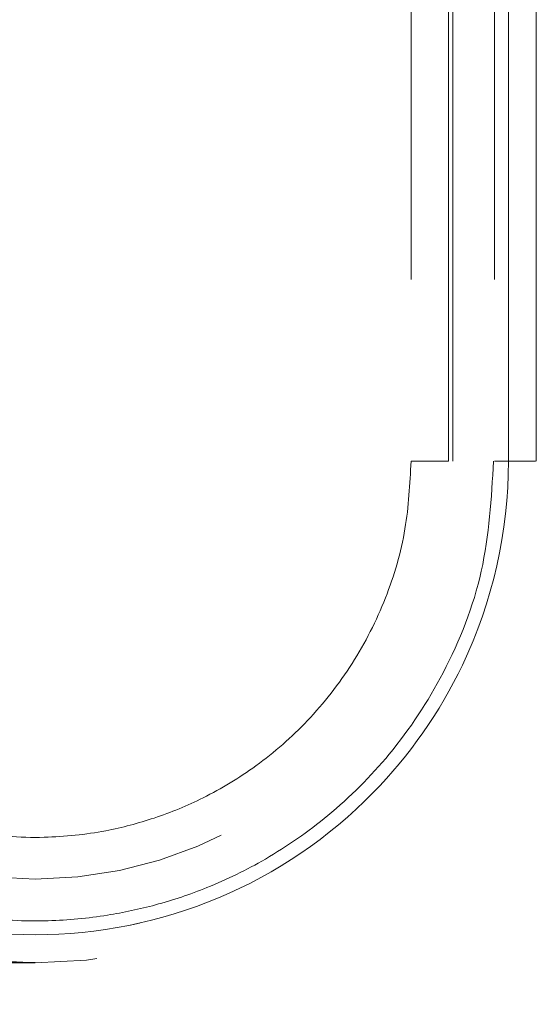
# Model space of a CAD drawing. Header units: inches. Extents: x 0.2 to 10.7, y 0.2 to 7.9.
# Tile 5 of 105: x 3.1035 to 3.1644, y 1.9881 to 2.104. Entities that reach past the tile are written whole.
import ezdxf

# ---------------------------------------------------------------- set-up
doc = ezdxf.new("R2010")
doc.units = ezdxf.units.IN
doc.header["$MEASUREMENT"] = 0
doc.linetypes.add('HIDDEN', pattern=[0.07500000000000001, 0.05, -0.025])
doc.layers.add('DIMENSIONS', color=140, linetype='Continuous')
doc.styles.add('SLDTEXTSTYLE0', font='TXT', dxfattribs={"width": 0.7})
doc.dimstyles.new('SLDDIMSTYLE1', dxfattribs={"dimtxt": 0.0849609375, "dimasz": 0.13, "dimexe": 0, "dimexo": 0.0625, "dimgap": 0.021240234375, "dimtad": 0, "dimtih": 1, "dimtoh": 1, "dimlfac": 12, "dimrnd": 1e-09, "dimzin": 12, "dimdsep": 46, "dimtxsty": 'SLDTEXTSTYLE0', "dimsah": 1, "dimcen": 0.09, "dimadec": 0, "dimazin": 3, "dimtfac": 1, "dimtmove": 0, "dimatfit": 0, "dimfxl": 0, "dimfrac": 2, "dimtolj": 1, "dimtzin": 12, "dimarcsym": 0})

# ---------------------------------------------------------------- blocks, each defined once
blk = doc.blocks.new('_D_24')
at = {"layer": 'DIMENSIONS'}
for p, q in [((2.383329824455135, 2.363847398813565), (2.354799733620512, 2.363847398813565)), ((2.354799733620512, 2.363847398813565), (2.354799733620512, 2.228816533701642)), ((2.635798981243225, 2.363847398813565), (2.664329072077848, 2.363847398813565)), ((2.664329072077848, 2.363847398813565), (2.664329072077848, 2.228816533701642)), ((2.788971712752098, 2.363847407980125), (2.908451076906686, 2.363847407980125)), ((2.908451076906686, 2.363847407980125), (2.908451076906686, 2.153025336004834)), ((2.354799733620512, 2.228816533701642), (2.383329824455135, 2.228816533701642)), ((2.664329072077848, 2.228816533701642), (2.635798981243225, 2.228816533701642)), ((3.007883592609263, 2.153025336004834), (2.783451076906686, 2.153025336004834)), ((3.055361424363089, 1.992970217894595), (2.783451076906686, 1.992970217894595)), ((2.908451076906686, 1.992970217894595), (2.908451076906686, 1.742970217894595))]:
    blk.add_line(p, q, dxfattribs=at)
for points in [[(2.908451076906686, 2.153025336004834), (2.928451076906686, 2.283025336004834), (2.888451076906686, 2.283025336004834)], [(2.908451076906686, 1.992970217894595), (2.888451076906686, 1.862970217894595), (2.928451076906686, 1.862970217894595)]]:
    blk.add_solid(points, dxfattribs=at)
at = {"layer": 'DIMENSIONS', "char_height": 0.08333333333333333, "attachment_point": 1, "style": 'SLDTEXTSTYLE0'}
for s, insert in [('1.92', (2.383329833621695, 2.490289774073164)), ('48.8', (2.383329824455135, 2.336238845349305))]:
    blk.add_mtext(s, dxfattribs=dict(at, insert=insert))

msp = doc.modelspace()

# ---------------------------------------------------------------- linework, layer by layer
at = {"color": 7, "linetype": 'HIDDEN', "lineweight": 18}
for p, q in [((3.149657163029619, 2.173416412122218), (3.149657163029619, 2.0520253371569)), ((3.154082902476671, 2.052025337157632), (3.154082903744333, 2.173416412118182)), ((3.154082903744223, 2.173416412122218), (3.154082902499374, 2.0520253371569)), ((3.154082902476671, 2.052025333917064), (3.154082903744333, 2.173416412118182)), ((3.154082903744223, 2.173416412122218), (3.154082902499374, 2.052025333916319)), ((3.154082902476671, 2.052025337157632), (3.154082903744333, 2.173416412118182)), ((3.154082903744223, 2.173416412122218), (3.154082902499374, 2.0520253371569)), ((3.154082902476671, 2.052025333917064), (3.154082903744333, 2.173416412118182)), ((3.154082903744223, 2.173416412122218), (3.154082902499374, 2.052025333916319)), ((3.154574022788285, 2.173416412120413), (3.15457402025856, 2.052025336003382)), ((3.159495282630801, 2.173416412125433), (3.159495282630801, 2.052025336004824)), ((3.161129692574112, 2.052025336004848), (3.161129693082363, 2.173416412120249)), ((3.161129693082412, 2.173416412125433), (3.161129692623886, 2.052025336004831)), ((3.161129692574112, 2.052025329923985), (3.161129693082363, 2.173416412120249)), ((3.161129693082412, 2.173416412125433), (3.161129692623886, 2.052025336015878)), ((3.161129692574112, 2.052025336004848), (3.161129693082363, 2.173416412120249)), ((3.161129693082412, 2.173416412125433), (3.161129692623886, 2.052025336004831)), ((3.161129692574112, 2.052025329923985), (3.161129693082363, 2.173416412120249)), ((3.161129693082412, 2.173416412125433), (3.161129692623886, 2.052025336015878)), ((3.154574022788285, 2.106487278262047), (3.154574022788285, 2.052025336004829)), ((3.164416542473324, 2.052025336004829), (3.164416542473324, 2.106487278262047))]:
    msp.add_line(p, q, dxfattribs=at)
for radius in [0.05905511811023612, 0.04921259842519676]:
    msp.add_arc((3.105361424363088, 2.052025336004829), radius, 180, 0, dxfattribs=at)
for points, knots in [([(3.161130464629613, 2.052025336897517), (3.161139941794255, 2.043754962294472), (3.157861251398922, 2.02934253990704), (3.145184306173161, 2.011219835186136), (3.127521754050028, 1.999232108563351), (3.105361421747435, 1.994770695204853), (3.083201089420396, 1.999232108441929), (3.065538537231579, 2.011219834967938), (3.052861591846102, 2.029342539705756), (3.04958290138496, 2.043754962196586), (3.049592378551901, 2.05202533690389)], [4.712414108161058, 4.712414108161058, 4.712414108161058, 4.712414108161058, 5.15721612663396, 5.48839215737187, 5.88580339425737, 6.28321463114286, 6.68062586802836, 7.07803710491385, 7.40921313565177, 7.854015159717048, 7.854015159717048, 7.854015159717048, 7.854015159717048]), ([(3.161130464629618, 2.052025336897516), (3.161139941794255, 2.043754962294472), (3.157861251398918, 2.029342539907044), (3.145184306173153, 2.011219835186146), (3.12752175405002, 1.999232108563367), (3.105361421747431, 1.994770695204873), (3.083201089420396, 1.999232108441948), (3.065538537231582, 2.011219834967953), (3.052861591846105, 2.029342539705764), (3.04958290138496, 2.04375496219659), (3.049592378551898, 2.05202533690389)], [4.712414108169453, 4.712414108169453, 4.712414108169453, 4.712414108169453, 5.15721612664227, 5.4883921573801, 5.8858033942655, 6.2832146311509, 6.68062586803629, 7.07803710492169, 7.40921313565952, 7.854015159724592, 7.854015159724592, 7.854015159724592, 7.854015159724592]), ([(3.161130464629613, 2.052025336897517), (3.161139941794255, 2.043754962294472), (3.157861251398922, 2.02934253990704), (3.145184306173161, 2.011219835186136), (3.127521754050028, 1.999232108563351), (3.105361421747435, 1.994770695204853), (3.083201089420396, 1.999232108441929), (3.065538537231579, 2.011219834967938), (3.052861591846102, 2.029342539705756), (3.04958290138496, 2.043754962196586), (3.049592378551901, 2.05202533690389)], [4.712414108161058, 4.712414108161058, 4.712414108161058, 4.712414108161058, 5.15721612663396, 5.48839215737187, 5.88580339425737, 6.28321463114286, 6.68062586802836, 7.07803710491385, 7.40921313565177, 7.854015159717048, 7.854015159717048, 7.854015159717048, 7.854015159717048]), ([(3.161130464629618, 2.052025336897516), (3.161139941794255, 2.043754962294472), (3.157861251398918, 2.029342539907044), (3.145184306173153, 2.011219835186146), (3.12752175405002, 1.999232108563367), (3.105361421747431, 1.994770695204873), (3.083201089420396, 1.999232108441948), (3.065538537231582, 2.011219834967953), (3.052861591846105, 2.029342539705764), (3.04958290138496, 2.04375496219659), (3.049592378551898, 2.05202533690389)], [4.712414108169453, 4.712414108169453, 4.712414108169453, 4.712414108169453, 5.15721612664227, 5.4883921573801, 5.8858033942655, 6.2832146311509, 6.68062586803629, 7.07803710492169, 7.40921313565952, 7.854015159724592, 7.854015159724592, 7.854015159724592, 7.854015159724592]), ([(3.049592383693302, 2.052025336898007), (3.049582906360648, 2.04375496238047), (3.052861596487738, 2.029342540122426), (3.065538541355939, 2.011219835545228), (3.083201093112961, 1.999232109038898), (3.105361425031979, 1.994770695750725), (3.12752175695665, 1.99923210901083), (3.145184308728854, 2.011219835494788), (3.157861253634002, 2.029342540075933), (3.161139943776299, 2.04375496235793), (3.161130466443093, 2.052025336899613)], [4.712364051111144, 4.712364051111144, 4.712364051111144, 4.712364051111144, 5.157166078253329, 5.4883421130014, 5.88575335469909, 6.28316459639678, 6.680575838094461, 7.07798707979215, 7.409163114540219, 7.853965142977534, 7.853965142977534, 7.853965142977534, 7.853965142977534]), ([(3.049592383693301, 2.052025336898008), (3.049582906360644, 2.043754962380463), (3.052861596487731, 2.029342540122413), (3.065538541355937, 2.011219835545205), (3.083201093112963, 1.999232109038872), (3.105361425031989, 1.994770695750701), (3.127521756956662, 1.99923210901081), (3.14518430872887, 2.011219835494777), (3.157861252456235, 2.029342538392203), (3.161139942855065, 2.043754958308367), (3.161130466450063, 2.052025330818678)], [4.712364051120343, 4.712364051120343, 4.712364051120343, 4.712364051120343, 5.15716607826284, 5.488342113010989, 5.885753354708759, 6.28316459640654, 6.68057583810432, 7.077987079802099, 7.40916311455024, 7.853965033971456, 7.853965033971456, 7.853965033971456, 7.853965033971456]), ([(3.049592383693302, 2.052025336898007), (3.049582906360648, 2.04375496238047), (3.052861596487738, 2.029342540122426), (3.065538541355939, 2.011219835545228), (3.083201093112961, 1.999232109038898), (3.105361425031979, 1.994770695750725), (3.12752175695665, 1.99923210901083), (3.145184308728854, 2.011219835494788), (3.157861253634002, 2.029342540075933), (3.161139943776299, 2.04375496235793), (3.161130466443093, 2.052025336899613)], [4.712364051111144, 4.712364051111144, 4.712364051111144, 4.712364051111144, 5.157166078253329, 5.4883421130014, 5.88575335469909, 6.28316459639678, 6.680575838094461, 7.07798707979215, 7.409163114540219, 7.853965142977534, 7.853965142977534, 7.853965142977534, 7.853965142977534]), ([(3.049592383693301, 2.052025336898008), (3.049582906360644, 2.043754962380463), (3.052861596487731, 2.029342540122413), (3.065538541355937, 2.011219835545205), (3.083201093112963, 1.999232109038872), (3.105361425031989, 1.994770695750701), (3.127521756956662, 1.99923210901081), (3.14518430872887, 2.011219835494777), (3.157861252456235, 2.029342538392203), (3.161139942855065, 2.043754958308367), (3.161130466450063, 2.052025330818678)], [4.712364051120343, 4.712364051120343, 4.712364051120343, 4.712364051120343, 5.15716607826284, 5.488342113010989, 5.885753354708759, 6.28316459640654, 6.68057583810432, 7.077987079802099, 7.40916311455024, 7.853965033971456, 7.853965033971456, 7.853965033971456, 7.853965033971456]), ([(3.1593730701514, 2.052039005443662), (3.159119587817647, 2.047677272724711), (3.158617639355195, 2.039040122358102), (3.153988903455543, 2.027289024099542), (3.147639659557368, 2.017620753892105), (3.140345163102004, 2.010346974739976), (3.132960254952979, 2.005211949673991), (3.126037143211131, 2.001827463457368), (3.119747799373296, 1.999723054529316), (3.113483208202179, 1.998380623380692), (3.106437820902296, 1.997716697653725), (3.098029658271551, 1.998137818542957), (3.088453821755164, 2.000244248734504), (3.078186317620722, 2.004712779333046), (3.067996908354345, 2.01211053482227), (3.060674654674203, 2.020841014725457), (3.055993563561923, 2.029366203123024), (3.053264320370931, 2.036686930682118), (3.051512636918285, 2.0443324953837), (3.051367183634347, 2.04953899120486), (3.051297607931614, 2.052029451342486)], [0, 0, 0, 0, 0.0767725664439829, 0.1520258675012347, 0.2197931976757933, 0.2800518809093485, 0.3328037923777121, 0.3780288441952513, 0.4157324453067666, 0.4497021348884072, 0.4910227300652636, 0.5404033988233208, 0.5978448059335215, 0.6633181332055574, 0.7368401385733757, 0.8183840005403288, 0.8622633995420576, 0.9081569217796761, 0.956068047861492, 1, 1, 1, 1]), ([(3.149657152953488, 2.052025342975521), (3.149517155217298, 2.04935846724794), (3.149228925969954, 2.043867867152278), (3.146843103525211, 2.035763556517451), (3.142968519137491, 2.028085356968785), (3.137733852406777, 2.02141074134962), (3.131708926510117, 2.01614063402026), (3.125532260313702, 2.012395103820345), (3.119534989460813, 2.009911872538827), (3.113250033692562, 2.008270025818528), (3.105969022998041, 2.007492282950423), (3.097338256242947, 2.008132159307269), (3.087928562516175, 2.010870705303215), (3.078708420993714, 2.016091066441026), (3.070771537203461, 2.023626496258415), (3.065046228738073, 2.032741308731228), (3.061655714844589, 2.042406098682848), (3.061256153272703, 2.048920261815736), (3.061065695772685, 2.052025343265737)], [0, 0, 0, 0, 0.05751766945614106, 0.1184181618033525, 0.1808055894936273, 0.2423015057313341, 0.3003787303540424, 0.352739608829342, 0.3975898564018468, 0.4401016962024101, 0.4926223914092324, 0.5550043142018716, 0.6258121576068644, 0.7025063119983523, 0.781656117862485, 0.8595679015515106, 0.9330607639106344, 1, 1, 1, 1]), ([(3.154082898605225, 2.052025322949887), (3.151268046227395, 2.052025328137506), (3.148048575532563, 2.052025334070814), (3.151268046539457, 2.052025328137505), (3.154082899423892, 2.052025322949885)], [0.02713175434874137, 0.02713175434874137, 0.02713175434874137, 0.02713175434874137, 0.499999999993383, 0.9728682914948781, 0.9728682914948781, 0.9728682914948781, 0.9728682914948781]), ([(3.154082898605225, 2.052025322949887), (3.151268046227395, 2.052025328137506), (3.148048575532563, 2.052025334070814), (3.151268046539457, 2.052025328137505), (3.154082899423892, 2.052025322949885)], [0.02713175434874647, 0.02713175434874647, 0.02713175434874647, 0.02713175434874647, 0.499999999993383, 0.9728682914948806, 0.9728682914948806, 0.9728682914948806, 0.9728682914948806]), ([(3.164307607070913, 2.05202533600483), (3.164281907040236, 2.05202533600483), (3.164204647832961, 2.052025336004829), (3.163606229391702, 2.05202533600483), (3.162594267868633, 2.052025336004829), (3.161617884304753, 2.052025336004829), (3.161129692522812, 2.052025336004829)], [0, 0, 0, 0, 0.1424790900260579, 0.4283193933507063, 0.7141596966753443, 1, 1, 1, 1]), ([(3.164307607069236, 2.052025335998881), (3.16428190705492, 2.052025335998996), (3.164204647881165, 2.052025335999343), (3.16360622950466, 2.052025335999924), (3.162594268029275, 2.052025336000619), (3.161617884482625, 2.052025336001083), (3.1611296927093, 2.052025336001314)], [0, 0, 0, 0, 0.1424790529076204, 0.428319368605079, 0.714159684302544, 1, 1, 1, 1]), ([(3.164307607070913, 2.05202533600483), (3.164281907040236, 2.05202533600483), (3.164204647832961, 2.05202533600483), (3.163606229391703, 2.052025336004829), (3.162594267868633, 2.05202533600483), (3.161617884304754, 2.052025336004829), (3.161129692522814, 2.052025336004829)], [0, 0, 0, 0, 0.1424790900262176, 0.4283193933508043, 0.7141596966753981, 1, 1, 1, 1]), ([(3.164307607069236, 2.052025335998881), (3.16428190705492, 2.052025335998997), (3.164204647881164, 2.052025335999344), (3.163606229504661, 2.052025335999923), (3.162594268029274, 2.052025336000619), (3.161617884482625, 2.052025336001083), (3.1611296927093, 2.052025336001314)], [0, 0, 0, 0, 0.1424790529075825, 0.4283193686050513, 0.7141596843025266, 1, 1, 1, 1]), ([(3.164307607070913, 2.05202533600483), (3.164281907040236, 2.05202533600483), (3.164204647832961, 2.052025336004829), (3.163606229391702, 2.052025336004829), (3.162594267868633, 2.052025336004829), (3.161617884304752, 2.05202533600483), (3.161129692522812, 2.052025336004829)], [0, 0, 0, 0, 0.1424790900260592, 0.4283193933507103, 0.7141596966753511, 1, 1, 1, 1]), ([(3.164307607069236, 2.052025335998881), (3.16428190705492, 2.052025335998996), (3.164204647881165, 2.052025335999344), (3.16360622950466, 2.052025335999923), (3.162594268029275, 2.052025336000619), (3.161617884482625, 2.052025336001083), (3.1611296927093, 2.052025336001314)], [0, 0, 0, 0, 0.1424790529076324, 0.4283193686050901, 0.7141596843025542, 1, 1, 1, 1]), ([(3.164307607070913, 2.05202533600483), (3.164281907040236, 2.05202533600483), (3.164204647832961, 2.05202533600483), (3.163606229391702, 2.05202533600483), (3.162594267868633, 2.05202533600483), (3.161617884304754, 2.05202533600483), (3.161129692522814, 2.052025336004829)], [0, 0, 0, 0, 0.1424790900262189, 0.4283193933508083, 0.7141596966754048, 1, 1, 1, 1]), ([(3.164307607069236, 2.052025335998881), (3.16428190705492, 2.052025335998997), (3.164204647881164, 2.052025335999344), (3.163606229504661, 2.052025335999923), (3.162594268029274, 2.052025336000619), (3.161617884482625, 2.052025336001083), (3.1611296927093, 2.052025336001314)], [0, 0, 0, 0, 0.1424790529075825, 0.4283193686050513, 0.7141596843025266, 1, 1, 1, 1])]:
    msp.add_open_spline(points, degree=3, knots=knots, dxfattribs=at)
for points in [[(3.15408290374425, 2.052025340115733), (3.151289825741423, 2.052025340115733), (3.148024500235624, 2.052025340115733), (3.151289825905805, 2.052025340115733), (3.15408290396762, 2.052025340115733)], [(3.15408290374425, 2.052025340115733), (3.151289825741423, 2.052025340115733), (3.148024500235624, 2.052025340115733), (3.151289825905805, 2.052025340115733), (3.15408290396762, 2.052025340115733)], [(3.159495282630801, 2.052025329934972), (3.159495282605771, 2.052025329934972), (3.160104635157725, 2.052025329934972), (3.161129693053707, 2.052025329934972)], [(3.159495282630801, 2.052025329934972), (3.159495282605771, 2.052025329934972), (3.160104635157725, 2.052025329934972), (3.161129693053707, 2.052025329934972)], [(3.161129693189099, 2.052025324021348), (3.160104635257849, 2.052025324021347), (3.159495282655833, 2.052025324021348), (3.159495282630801, 2.052025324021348)], [(3.161129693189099, 2.052025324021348), (3.160104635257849, 2.052025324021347), (3.159495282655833, 2.052025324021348), (3.159495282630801, 2.052025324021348)], [(3.159496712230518, 2.052025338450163), (3.159496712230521, 2.052025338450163), (3.160104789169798, 2.052025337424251), (3.161130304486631, 2.052025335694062)], [(3.161130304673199, 2.05202533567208), (3.160104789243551, 2.052025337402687), (3.159496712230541, 2.052025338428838), (3.159496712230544, 2.052025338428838)], [(3.159496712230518, 2.052025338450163), (3.159496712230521, 2.052025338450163), (3.160104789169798, 2.052025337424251), (3.161130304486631, 2.052025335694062)], [(3.161130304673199, 2.05202533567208), (3.160104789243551, 2.052025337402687), (3.159496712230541, 2.052025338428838), (3.159496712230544, 2.052025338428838)]]:
    msp.add_open_spline(points, degree=3, dxfattribs=at)
at = {"layer": 'DIMENSIONS'}
msp.add_line((3.105361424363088, 1.992970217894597), (3.050684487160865, 1.992970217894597), dxfattribs=at)

# ---------------------------------------------------------------- dimensions: what is measured, and where the dimension line sits
dim = msp.add_linear_dim(base=(2.908451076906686, 2.153025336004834), p1=(3.105361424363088, 1.992970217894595), p2=(3.057883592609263, 2.153025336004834), angle=90.0000000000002, dimstyle='SLDDIMSTYLE1', dxfattribs=at)
dim.commit()
dim.dimension.update_dxf_attribs({"geometry": '_D_24', "text_midpoint": (2.908451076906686, 2.363847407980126), "dimtype": 160})

doc.saveas('drawing.dxf')
